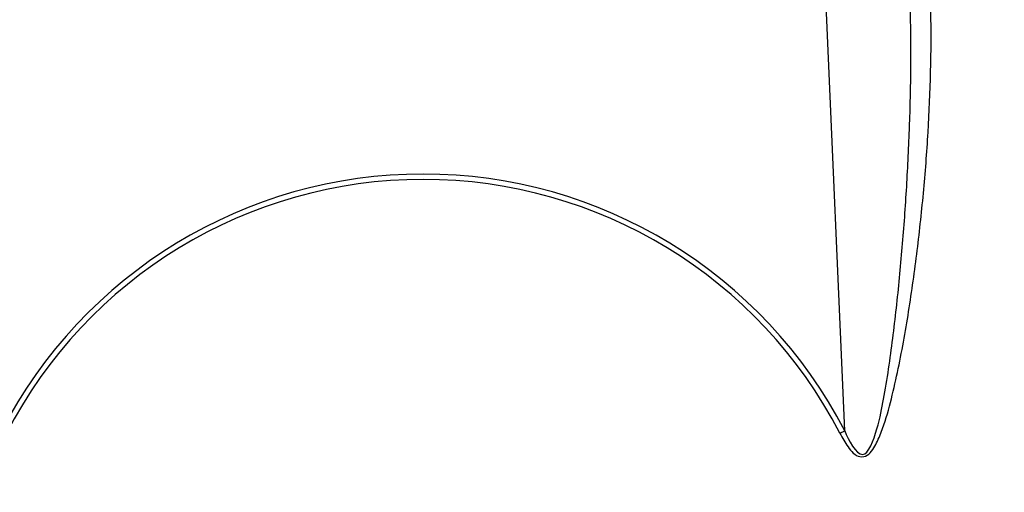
# Model space of a CAD drawing. Header units: millimetres. Extents: x 0 to 297, y 0 to 210.
# Tile 27 of 35: x 234 to 248, y 160 to 167. Entities that reach past the tile are written whole.
import ezdxf

# ---------------------------------------------------------------- set-up
doc = ezdxf.new("R2010")
doc.units = ezdxf.units.MM
doc.header["$LTSCALE"] = 16.335
doc.layers.get('0').update_dxf_attribs({"linetype": 'CONTINUOUS'})
doc.layers.add('08_SURFACES', color=7, linetype='CONTINUOUS')
doc.layers.add('AXES_REF', color=7, linetype='CONTINUOUS')

msp = doc.modelspace()

# ---------------------------------------------------------------- linework, layer by layer
at = {"color": 9, "linetype": 'Continuous'}
for p, q in [((245.898, 160.829), (245.354, 173.286)), ((245.831, 160.794), (245.898, 160.829))]:
    msp.add_line(p, q, dxfattribs=at)
at = {"color": 7, "linetype": 'Continuous'}
msp.add_arc((239.908, 157.731), 17.25, 262.157, 262.0955, dxfattribs=at)
at = {"color": 9, "linetype": 'Continuous'}
for radius, start, end in [(17.159, 113.5873, 261.134), (17.159, 278.866, 66.4127), (6.744, 27.3483, 152.6517), (6.668, 27.3483, 152.6517)]:
    msp.add_arc((239.908, 157.731), radius, start, end, dxfattribs=at)
for points, knots in [([(245.831, 160.794), (245.865, 160.728), (245.936, 160.606), (246.069, 160.442), (246.229, 160.472), (246.32, 160.592), (246.433, 160.822), (246.538, 161.176), (246.639, 161.604), (246.724, 162.035), (246.824, 162.612), (246.926, 163.334), (247.021, 164.201), (247.11, 165.352), (247.132, 166.216), (247.122, 166.79)], [0, 0, 0, 0, 0.031933, 0.063487, 0.0786, 0.094716, 0.126072, 0.189166, 0.252278, 0.315321, 0.378267, 0.503799, 0.62879, 0.753182, 1, 1, 1, 1]), ([(245.898, 160.829), (245.951, 160.699), (246.171, 160.29), (246.381, 160.906), (246.449, 161.266), (246.525, 161.711), (246.582, 162.138), (246.651, 162.714), (246.72, 163.433), (246.782, 164.296), (246.837, 165.444), (246.845, 166.304), (246.831, 166.877)], [0, 0, 0, 0, 0.061046, 0.121223, 0.184384, 0.247557, 0.310689, 0.373764, 0.499704, 0.625328, 0.750603, 1, 1, 1, 1])]:
    msp.add_open_spline(points, degree=3, knots=knots, dxfattribs=at)
at = {"layer": '08_SURFACES', "color": 9, "linetype": 'Continuous'}
msp.add_arc((239.908, 157.731), 15.138, 0.2839, 61.7481, dxfattribs=at)
at = {"layer": 'AXES_REF', "color": 7, "linetype": 'Continuous'}
for radius in [17.543, 17.355]:
    msp.add_circle((239.908, 157.731), radius, dxfattribs=at)
at = {"layer": 'AXES_REF', "color": 9, "linetype": 'Continuous'}
msp.add_circle((239.908, 157.731), 17.443, dxfattribs=at)

doc.saveas('drawing.dxf')
